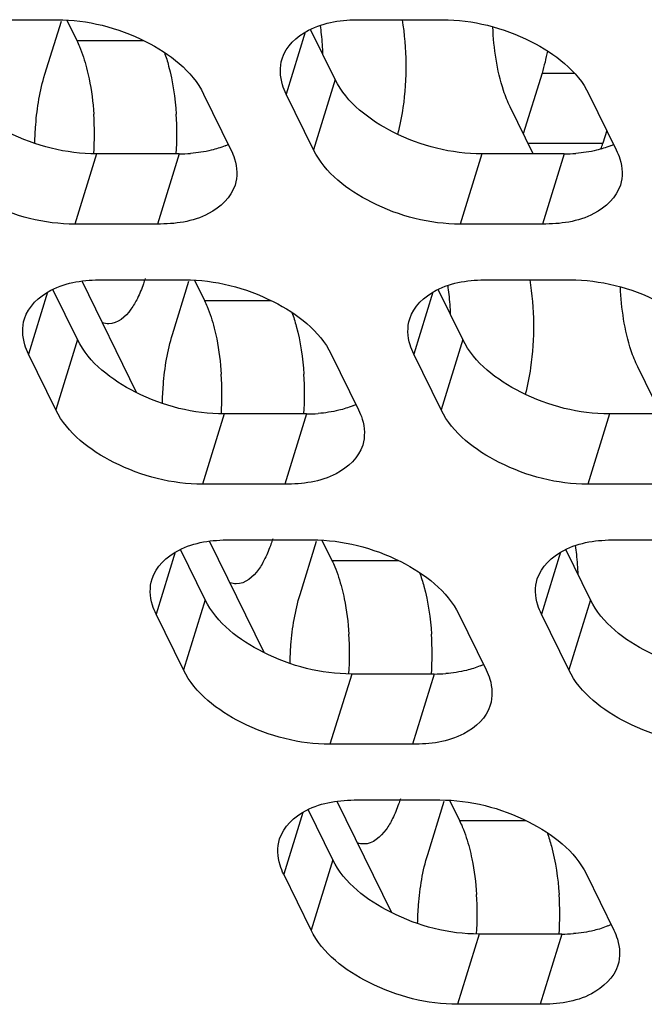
# Model space of a CAD drawing. Header units: millimetres. Extents: x 0 to 420, y 0 to 297.
# Tile 101 of 180: x 141.49 to 144.62, y 149.6 to 154.54. Entities that reach past the tile are written whole.
import ezdxf

# ---------------------------------------------------------------- set-up
doc = ezdxf.new("R2010")
doc.units = ezdxf.units.MM
doc.header["$LTSCALE"] = 23.1
doc.layers.add('ASSI', color=7, linetype='CONTINUOUS')

msp = doc.modelspace()

# ---------------------------------------------------------------- linework, layer by layer
at = {"layer": 'ASSI', "color": 7, "linetype": 'CONTINUOUS'}
for p, q in [((141.260298, 154.540992), (141.674776, 154.540992)), ((141.72347, 154.539181), (141.773553, 154.437122)), ((143.194526, 154.540992), (143.609004, 154.540992)), ((141.613567, 154.267319), (141.696102, 154.534401)), ((143.071113, 154.240798), (142.947418, 154.492863)), ((144.109193, 154.273371), (144.015177, 153.969135)), ((142.410437, 154.168026), (142.547706, 153.888301)), ((142.962184, 153.888301), (142.824915, 154.168026)), ((144.344665, 154.168026), (144.481934, 153.888301)), ((144.064889, 153.867832), (143.949207, 154.103568)), ((144.434528, 153.984905), (144.41474, 153.920874)), ((142.287024, 153.867832), (141.872547, 153.867832)), ((144.221253, 153.867832), (143.806775, 153.867832)), ((142.178095, 153.515335), (141.763617, 153.515335)), ((144.112323, 153.515335), (143.697845, 153.515335)), ((142.07416, 152.669572), (141.799879, 153.228497)), ((141.900886, 153.235611), (142.315363, 153.235611)), ((142.254155, 152.961938), (142.336689, 153.22902)), ((142.364058, 153.2338), (142.414141, 153.131741)), ((143.835114, 153.235611), (144.249592, 153.235611)), ((141.777473, 152.935417), (141.653778, 153.187482)), ((143.711701, 152.935417), (143.588006, 153.187482)), ((141.668543, 152.58292), (141.531275, 152.862645)), ((143.051025, 152.862645), (143.188294, 152.58292)), ((143.602771, 152.58292), (143.465503, 152.862645)), ((144.705477, 152.562451), (144.589794, 152.798187)), ((142.927612, 152.562451), (142.513135, 152.562451)), ((144.86184, 152.562451), (144.447363, 152.562451)), ((142.818683, 152.209954), (142.404205, 152.209954)), ((144.752911, 152.209954), (144.338433, 152.209954)), ((142.714747, 151.364191), (142.440467, 151.923116)), ((142.541474, 151.93023), (142.955951, 151.93023)), ((142.894743, 151.656557), (142.977277, 151.923639)), ((143.004646, 151.928419), (143.054729, 151.82636)), ((144.475702, 151.93023), (144.890179, 151.93023)), ((142.418061, 151.630036), (142.294366, 151.882101)), ((144.352289, 151.630036), (144.228594, 151.882101)), ((142.309131, 151.277539), (142.171862, 151.557264)), ((143.691613, 151.557264), (143.828882, 151.277539)), ((144.243359, 151.277539), (144.106091, 151.557264)), ((143.5682, 151.25707), (143.153723, 151.25707)), ((143.45927, 150.904573), (143.044793, 150.904573)), ((143.355335, 150.05881), (143.081055, 150.617735)), ((143.182062, 150.624849), (143.596539, 150.624849)), ((143.535331, 150.351176), (143.617865, 150.618259)), ((143.645234, 150.623038), (143.695317, 150.520979)), ((143.058649, 150.324655), (142.934953, 150.576721)), ((142.949719, 149.972158), (142.81245, 150.251883)), ((144.332201, 150.251883), (144.46947, 149.972158)), ((144.208788, 149.951689), (143.794311, 149.951689)), ((144.099858, 149.599192), (143.685381, 149.599192))]:
    msp.add_line(p, q, dxfattribs=at)
at = {"layer": 'ASSI', "color": 9, "linetype": 'CONTINUOUS'}
for p, q in [((142.920961, 154.478831), (142.824915, 154.168026)), ((141.773553, 154.437122), (142.107338, 154.437122)), ((144.109193, 154.273371), (144.269849, 154.273371)), ((143.071113, 154.240798), (142.962184, 153.888301)), ((144.03886, 153.920874), (144.41474, 153.920874)), ((141.872547, 153.867832), (141.763617, 153.515335)), ((142.287024, 153.867832), (142.178095, 153.515335)), ((143.806775, 153.867832), (143.697845, 153.515335)), ((144.221253, 153.867832), (144.112323, 153.515335)), ((141.627321, 153.17345), (141.531275, 152.862645)), ((143.561549, 153.17345), (143.465503, 152.862645)), ((142.414141, 153.131741), (142.747926, 153.131741)), ((141.777473, 152.935417), (141.668543, 152.58292)), ((143.711701, 152.935417), (143.602771, 152.58292)), ((142.513135, 152.562451), (142.404205, 152.209954)), ((142.927612, 152.562451), (142.818683, 152.209954)), ((144.447363, 152.562451), (144.338433, 152.209954)), ((142.267908, 151.868069), (142.171862, 151.557264)), ((143.054729, 151.82636), (143.388514, 151.82636)), ((144.202137, 151.868069), (144.106091, 151.557264)), ((142.418061, 151.630036), (142.309131, 151.277539)), ((144.352289, 151.630036), (144.243359, 151.277539)), ((143.153723, 151.25707), (143.044793, 150.904573)), ((143.5682, 151.25707), (143.45927, 150.904573)), ((142.908496, 150.562688), (142.81245, 150.251883)), ((143.695317, 150.520979), (144.029102, 150.520979)), ((143.058649, 150.324655), (142.949719, 149.972158)), ((143.794311, 149.951689), (143.685381, 149.599192)), ((144.208788, 149.951689), (144.099858, 149.599192))]:
    msp.add_line(p, q, dxfattribs=at)
at = {"layer": 'ASSI', "color": 7, "linetype": 'CONTINUOUS'}
for centre, radius, start, end in [((141.654597, 154.321881), 1.355595, 6.17695, 8.069783), ((141.538087, 154.309869), 1.472721, 2.210719, 6.153822), ((140.336409, 153.967052), 1.525564, 356.286881, 3.758809), ((140.750971, 153.967052), 1.52548, 356.266914, 3.758989), ((142.362375, 154.284866), 0.407276, 292.495016, 294.992011), ((143.657746, 154.154516), 0.792231, 340.648644, 342.847408), ((144.296603, 154.284866), 0.407276, 292.495016, 294.992011), ((142.287476, 154.638256), 0.770424, 269.966393, 274.265148), ((144.221704, 154.638256), 0.770424, 269.966393, 274.265148), ((142.295185, 153.0165), 1.355595, 6.17695, 8.069783), ((142.178675, 153.004488), 1.472721, 2.210719, 6.153822), ((140.976997, 152.661671), 1.525564, 356.286881, 3.758809), ((141.391559, 152.661671), 1.52548, 356.266914, 3.758989), ((142.928064, 153.332875), 0.770424, 269.966393, 274.265148), ((143.002962, 152.979485), 0.407276, 292.495016, 294.992011), ((142.935773, 151.711119), 1.355595, 6.17695, 8.069783), ((142.819263, 151.699107), 1.472721, 2.210719, 6.153822), ((141.617585, 151.35629), 1.525564, 356.286881, 3.758809), ((142.032147, 151.35629), 1.52548, 356.266914, 3.758989), ((143.64355, 151.674104), 0.407276, 292.495016, 294.992011), ((143.568652, 152.027494), 0.770424, 269.966393, 274.265148), ((142.258173, 150.050909), 1.525564, 356.286881, 3.758809), ((142.672735, 150.05091), 1.52548, 356.266914, 3.758989), ((144.284138, 150.368723), 0.407276, 292.495016, 294.992011), ((144.20924, 150.722113), 0.770424, 269.966393, 274.265148)]:
    msp.add_arc(centre, radius, start, end, dxfattribs=at)
for points, knots in [([(141.674776, 154.540992), (141.827309, 154.540992), (142.108422, 154.469924), (142.352736, 154.285609), (142.410437, 154.168026)], [0, 0, 0, 0, 0.53801512, 1, 1, 1, 1]), ([(142.804317, 154.345237), (142.823558, 154.40743), (142.950557, 154.523135), (143.106986, 154.540992), (143.194526, 154.540992)], [0, 0, 0, 0, 0.42649912, 1, 1, 1, 1]), ([(143.406778, 154.541274), (143.430785, 154.396118), (143.432575, 154.199466), (143.395876, 154.010198), (143.384117, 153.966321)], [0, 0, 0, 0, 0.76408859, 1, 1, 1, 1]), ([(143.609004, 154.540992), (143.761537, 154.540992), (144.04265, 154.469924), (144.286964, 154.285609), (144.344665, 154.168026)], [0, 0, 0, 0, 0.53801512, 1, 1, 1, 1]), ([(143.949207, 154.103568), (143.936275, 154.129919), (143.886345, 154.258323), (143.867202, 154.396832), (143.86235, 154.504717)], [0, 0, 0, 0, 0.21371573, 1, 1, 1, 1]), ([(141.773553, 154.437122), (141.778493, 154.427056), (141.798602, 154.382351), (141.813544, 154.335442), (141.823002, 154.298866)], [0, 0, 0, 0, 0.22886687, 1, 1, 1, 1]), ([(142.213445, 154.376899), (142.221599, 154.354498), (142.252802, 154.253724), (142.267826, 154.148429), (142.273169, 154.067062)], [0, 0, 0, 0, 0.22621792, 1, 1, 1, 1]), ([(142.824915, 154.168026), (142.817649, 154.182831), (142.794811, 154.238463), (142.791385, 154.303436), (142.804317, 154.345237)], [0, 0, 0, 0, 0.2737353, 1, 1, 1, 1]), ([(141.823002, 154.298866), (141.827631, 154.280967), (141.845057, 154.204662), (141.854776, 154.12669), (141.858691, 154.067062)], [0, 0, 0, 0, 0.23628004, 1, 1, 1, 1]), ([(141.56317, 153.920924), (141.563704, 153.952004), (141.569337, 154.068693), (141.588237, 154.18535), (141.613567, 154.267319)], [0, 0, 0, 0, 0.26595849, 1, 1, 1, 1]), ([(141.872547, 153.867832), (141.720013, 153.867832), (141.4389, 153.9389), (141.194587, 154.123215), (141.136885, 154.240798)], [0, 0, 0, 0, 0.53801512, 1, 1, 1, 1]), ([(143.806775, 153.867832), (143.654241, 153.867832), (143.373128, 153.9389), (143.128815, 154.123215), (143.071113, 154.240798)], [0, 0, 0, 0, 0.53801512, 1, 1, 1, 1]), ([(141.763617, 153.515335), (141.611084, 153.515335), (141.329971, 153.586403), (141.085657, 153.770718), (141.027955, 153.888301)], [0, 0, 0, 0, 0.53801512, 1, 1, 1, 1]), ([(142.547706, 153.888301), (142.554972, 153.873496), (142.57781, 153.817864), (142.581236, 153.752891), (142.568303, 153.711089)], [0, 0, 0, 0, 0.2737353, 1, 1, 1, 1]), ([(143.697845, 153.515335), (143.545312, 153.515335), (143.264199, 153.586403), (143.019885, 153.770718), (142.962184, 153.888301)], [0, 0, 0, 0, 0.53801512, 1, 1, 1, 1]), ([(144.481934, 153.888301), (144.4892, 153.873496), (144.512038, 153.817864), (144.515464, 153.752891), (144.502532, 153.711089)], [0, 0, 0, 0, 0.2737353, 1, 1, 1, 1]), ([(142.568303, 153.711089), (142.549062, 153.648896), (142.422064, 153.533192), (142.265634, 153.515335), (142.178095, 153.515335)], [0, 0, 0, 0, 0.42649912, 1, 1, 1, 1]), ([(144.502532, 153.711089), (144.48329, 153.648896), (144.356292, 153.533192), (144.199862, 153.515335), (144.112323, 153.515335)], [0, 0, 0, 0, 0.42649912, 1, 1, 1, 1]), ([(141.510677, 153.039857), (141.529918, 153.102049), (141.656917, 153.217754), (141.813346, 153.235611), (141.900886, 153.235611)], [0, 0, 0, 0, 0.42649912, 1, 1, 1, 1]), ([(142.116886, 153.241662), (142.114096, 153.232635), (142.103011, 153.198824), (142.089571, 153.165736), (142.077947, 153.142327)], [0, 0, 0, 0, 0.26552803, 1, 1, 1, 1]), ([(142.315363, 153.235611), (142.467897, 153.235611), (142.74901, 153.164543), (142.993324, 152.980228), (143.051025, 152.862645)], [0, 0, 0, 0, 0.53801512, 1, 1, 1, 1]), ([(143.444905, 153.039857), (143.464146, 153.102049), (143.591145, 153.217754), (143.747574, 153.235611), (143.835114, 153.235611)], [0, 0, 0, 0, 0.42649912, 1, 1, 1, 1]), ([(144.047366, 153.235893), (144.071373, 153.090737), (144.073163, 152.894085), (144.036464, 152.704817), (144.024705, 152.66094)], [0, 0, 0, 0, 0.76408859, 1, 1, 1, 1]), ([(144.249592, 153.235611), (144.402125, 153.235611), (144.683238, 153.164543), (144.927552, 152.980228), (144.985253, 152.862645)], [0, 0, 0, 0, 0.53801512, 1, 1, 1, 1]), ([(144.589794, 152.798187), (144.576863, 152.824538), (144.526933, 152.952942), (144.50779, 153.091451), (144.502937, 153.199336)], [0, 0, 0, 0, 0.21371573, 1, 1, 1, 1]), ([(142.077947, 153.142327), (142.068508, 153.123321), (142.037446, 153.06746), (141.978235, 153.014634), (141.933758, 153.014637)], [0, 0, 0, 0, 0.32300727, 1, 1, 1, 1]), ([(142.414141, 153.131741), (142.419081, 153.121675), (142.43919, 153.076971), (142.454132, 153.030061), (142.46359, 152.993485)], [0, 0, 0, 0, 0.22886687, 1, 1, 1, 1]), ([(142.854033, 153.071518), (142.862187, 153.049117), (142.89339, 152.948343), (142.908414, 152.843048), (142.913757, 152.761681)], [0, 0, 0, 0, 0.22621792, 1, 1, 1, 1]), ([(141.531275, 152.862645), (141.524009, 152.87745), (141.501171, 152.933082), (141.497745, 152.998055), (141.510677, 153.039857)], [0, 0, 0, 0, 0.2737353, 1, 1, 1, 1]), ([(143.465503, 152.862645), (143.458237, 152.87745), (143.435399, 152.933082), (143.431973, 152.998055), (143.444905, 153.039857)], [0, 0, 0, 0, 0.2737353, 1, 1, 1, 1]), ([(142.203758, 152.615543), (142.204292, 152.646623), (142.209925, 152.763312), (142.228825, 152.87997), (142.254155, 152.961938)], [0, 0, 0, 0, 0.26595849, 1, 1, 1, 1]), ([(142.46359, 152.993485), (142.468219, 152.975586), (142.485645, 152.899281), (142.495364, 152.821309), (142.499279, 152.761681)], [0, 0, 0, 0, 0.23628004, 1, 1, 1, 1]), ([(142.513135, 152.562451), (142.360601, 152.562451), (142.079488, 152.633519), (141.835175, 152.817834), (141.777473, 152.935417)], [0, 0, 0, 0, 0.53801512, 1, 1, 1, 1]), ([(144.447363, 152.562451), (144.294829, 152.562451), (144.013716, 152.633519), (143.769403, 152.817834), (143.711701, 152.935417)], [0, 0, 0, 0, 0.53801512, 1, 1, 1, 1]), ([(142.404205, 152.209954), (142.251671, 152.209954), (141.970558, 152.281022), (141.726245, 152.465337), (141.668543, 152.58292)], [0, 0, 0, 0, 0.53801512, 1, 1, 1, 1]), ([(143.188294, 152.58292), (143.19556, 152.568115), (143.218398, 152.512483), (143.221824, 152.44751), (143.208891, 152.405708)], [0, 0, 0, 0, 0.2737353, 1, 1, 1, 1]), ([(144.338433, 152.209954), (144.1859, 152.209954), (143.904787, 152.281022), (143.660473, 152.465337), (143.602771, 152.58292)], [0, 0, 0, 0, 0.53801512, 1, 1, 1, 1]), ([(143.208891, 152.405708), (143.18965, 152.343515), (143.062652, 152.227811), (142.906222, 152.209954), (142.818683, 152.209954)], [0, 0, 0, 0, 0.42649912, 1, 1, 1, 1]), ([(142.151265, 151.734476), (142.170506, 151.796668), (142.297505, 151.912373), (142.453934, 151.93023), (142.541474, 151.93023)], [0, 0, 0, 0, 0.42649912, 1, 1, 1, 1]), ([(142.757474, 151.936282), (142.754684, 151.927254), (142.743599, 151.893443), (142.730159, 151.860355), (142.718535, 151.836946)], [0, 0, 0, 0, 0.26552803, 1, 1, 1, 1]), ([(142.955951, 151.93023), (143.108485, 151.93023), (143.389598, 151.859162), (143.633912, 151.674847), (143.691613, 151.557264)], [0, 0, 0, 0, 0.53801512, 1, 1, 1, 1]), ([(144.085493, 151.734476), (144.104734, 151.796668), (144.231733, 151.912373), (144.388162, 151.93023), (144.475702, 151.93023)], [0, 0, 0, 0, 0.42649912, 1, 1, 1, 1]), ([(142.718535, 151.836946), (142.709096, 151.81794), (142.678034, 151.762079), (142.618822, 151.709253), (142.574346, 151.709256)], [0, 0, 0, 0, 0.32300727, 1, 1, 1, 1]), ([(143.054729, 151.82636), (143.059669, 151.816294), (143.079778, 151.77159), (143.09472, 151.724681), (143.104178, 151.688104)], [0, 0, 0, 0, 0.22886687, 1, 1, 1, 1]), ([(142.171862, 151.557264), (142.164597, 151.572069), (142.141759, 151.627701), (142.138333, 151.692674), (142.151265, 151.734476)], [0, 0, 0, 0, 0.2737353, 1, 1, 1, 1]), ([(143.494621, 151.766137), (143.502775, 151.743737), (143.533978, 151.642962), (143.549002, 151.537667), (143.554345, 151.4563)], [0, 0, 0, 0, 0.22621792, 1, 1, 1, 1]), ([(144.106091, 151.557264), (144.098825, 151.572069), (144.075987, 151.627701), (144.072561, 151.692674), (144.085493, 151.734476)], [0, 0, 0, 0, 0.2737353, 1, 1, 1, 1]), ([(143.104178, 151.688104), (143.108807, 151.670205), (143.126233, 151.5939), (143.135952, 151.515928), (143.139867, 151.4563)], [0, 0, 0, 0, 0.23628004, 1, 1, 1, 1]), ([(143.153723, 151.25707), (143.001189, 151.25707), (142.720076, 151.328138), (142.475763, 151.512453), (142.418061, 151.630036)], [0, 0, 0, 0, 0.53801512, 1, 1, 1, 1]), ([(142.844346, 151.310162), (142.84488, 151.341242), (142.850513, 151.457931), (142.869413, 151.574589), (142.894743, 151.656557)], [0, 0, 0, 0, 0.26595849, 1, 1, 1, 1]), ([(145.087951, 151.25707), (144.935417, 151.25707), (144.654304, 151.328138), (144.409991, 151.512453), (144.352289, 151.630036)], [0, 0, 0, 0, 0.53801512, 1, 1, 1, 1]), ([(143.044793, 150.904573), (142.892259, 150.904573), (142.611146, 150.975641), (142.366833, 151.159956), (142.309131, 151.277539)], [0, 0, 0, 0, 0.53801512, 1, 1, 1, 1]), ([(143.828882, 151.277539), (143.836147, 151.262734), (143.858986, 151.207102), (143.862412, 151.142129), (143.849479, 151.100327)], [0, 0, 0, 0, 0.2737353, 1, 1, 1, 1]), ([(144.979021, 150.904573), (144.826487, 150.904573), (144.545374, 150.975641), (144.301061, 151.159956), (144.243359, 151.277539)], [0, 0, 0, 0, 0.53801512, 1, 1, 1, 1]), ([(143.849479, 151.100327), (143.830238, 151.038135), (143.70324, 150.92243), (143.54681, 150.904573), (143.45927, 150.904573)], [0, 0, 0, 0, 0.42649912, 1, 1, 1, 1]), ([(142.791853, 150.429095), (142.811094, 150.491288), (142.938093, 150.606992), (143.094522, 150.624849), (143.182062, 150.624849)], [0, 0, 0, 0, 0.42649912, 1, 1, 1, 1]), ([(143.398062, 150.630901), (143.395272, 150.621873), (143.384187, 150.588062), (143.370747, 150.554974), (143.359123, 150.531565)], [0, 0, 0, 0, 0.26552803, 1, 1, 1, 1]), ([(143.596539, 150.624849), (143.749073, 150.624849), (144.030186, 150.553781), (144.2745, 150.369466), (144.332201, 150.251883)], [0, 0, 0, 0, 0.53801512, 1, 1, 1, 1]), ([(143.359123, 150.531565), (143.349684, 150.512559), (143.318622, 150.456698), (143.25941, 150.403872), (143.214933, 150.403875)], [0, 0, 0, 0, 0.32300727, 1, 1, 1, 1]), ([(143.695317, 150.520979), (143.700256, 150.510913), (143.720366, 150.466209), (143.735307, 150.4193), (143.744766, 150.382723)], [0, 0, 0, 0, 0.22886687, 1, 1, 1, 1]), ([(144.135209, 150.460757), (144.143363, 150.438356), (144.174566, 150.337581), (144.189589, 150.232286), (144.194932, 150.15092)], [0, 0, 0, 0, 0.22621792, 1, 1, 1, 1]), ([(142.81245, 150.251883), (142.805185, 150.266688), (142.782347, 150.32232), (142.77892, 150.387293), (142.791853, 150.429095)], [0, 0, 0, 0, 0.2737353, 1, 1, 1, 1]), ([(143.484934, 150.004781), (143.485468, 150.035861), (143.491101, 150.15255), (143.51, 150.269208), (143.535331, 150.351176)], [0, 0, 0, 0, 0.26595849, 1, 1, 1, 1]), ([(143.744766, 150.382723), (143.749395, 150.364824), (143.766821, 150.288519), (143.776539, 150.210547), (143.780455, 150.15092)], [0, 0, 0, 0, 0.23628004, 1, 1, 1, 1]), ([(143.794311, 149.951689), (143.641777, 149.951689), (143.360664, 150.022757), (143.116351, 150.207072), (143.058649, 150.324655)], [0, 0, 0, 0, 0.53801512, 1, 1, 1, 1]), ([(143.685381, 149.599192), (143.532847, 149.599192), (143.251734, 149.67026), (143.007421, 149.854575), (142.949719, 149.972158)], [0, 0, 0, 0, 0.53801512, 1, 1, 1, 1]), ([(144.46947, 149.972158), (144.476735, 149.957353), (144.499574, 149.901721), (144.503, 149.836748), (144.490067, 149.794947)], [0, 0, 0, 0, 0.2737353, 1, 1, 1, 1]), ([(144.490067, 149.794947), (144.470826, 149.732754), (144.343828, 149.617049), (144.187398, 149.599192), (144.099858, 149.599192)], [0, 0, 0, 0, 0.42649912, 1, 1, 1, 1])]:
    msp.add_open_spline(points, degree=3, knots=knots, dxfattribs=at)
for points in [[(144.136277, 154.383935), (144.129209, 154.346655), (144.120396, 154.309624), (144.109193, 154.273371)], [(142.5182, 153.908578), (142.495746, 153.899273), (142.472445, 153.891879), (142.448841, 153.886087)], [(144.452428, 153.908578), (144.429975, 153.899273), (144.406673, 153.891879), (144.383069, 153.886087)], [(142.448841, 153.886087), (142.41475, 153.877721), (142.379778, 153.872598), (142.344774, 153.869966)], [(144.383069, 153.886087), (144.348978, 153.877721), (144.314006, 153.872598), (144.279003, 153.869966)], [(141.933758, 153.014637), (141.922959, 153.014638), (141.912034, 153.016667), (141.901858, 153.020281)], [(143.089429, 152.580706), (143.055338, 152.57234), (143.020366, 152.567217), (142.985362, 152.564585)], [(143.158788, 152.603197), (143.136334, 152.593892), (143.113033, 152.586498), (143.089429, 152.580706)], [(142.574346, 151.709256), (142.563547, 151.709257), (142.552622, 151.711286), (142.542446, 151.7149)], [(143.799376, 151.297816), (143.776922, 151.288511), (143.753621, 151.281117), (143.730017, 151.275325)], [(143.730017, 151.275325), (143.695925, 151.266959), (143.660954, 151.261836), (143.62595, 151.259204)], [(143.214933, 150.403875), (143.204135, 150.403876), (143.19321, 150.405905), (143.183034, 150.40952)], [(144.439964, 149.992435), (144.41751, 149.983131), (144.394209, 149.975736), (144.370604, 149.969944)], [(144.370604, 149.969944), (144.336513, 149.961578), (144.301542, 149.956455), (144.266538, 149.953823)]]:
    msp.add_open_spline(points, degree=3, dxfattribs=at)

doc.saveas('drawing.dxf')
